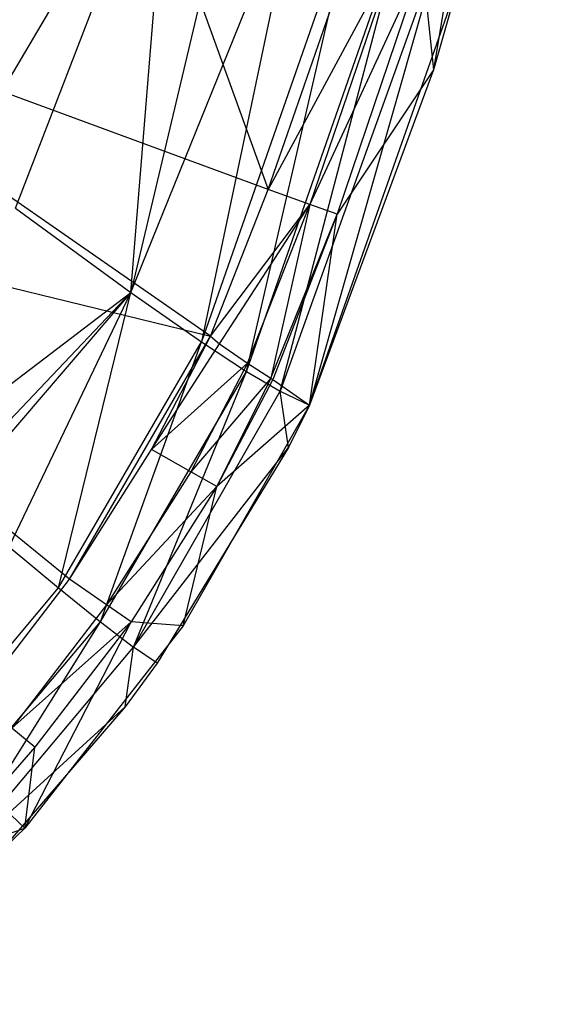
# Model space of a CAD drawing. Extents: x 4.9 to 22.3, y -20.4 to 0.
# Tile 19 of 95: x 20.4 to 21.9, y -18.7 to -15.9. Entities that reach past the tile are written whole.
import ezdxf

# ---------------------------------------------------------------- set-up
doc = ezdxf.new("R2010")
doc.units = 0
doc.header["$LTSCALE"] = 2.54
doc.layers.get('0').update_dxf_attribs({"color": 13, "linetype": 'CONTINUOUS'})

# ---------------------------------------------------------------- blocks, each defined once
blk = doc.blocks.new('AMELIA-10495_B_STL')
at = {"color": 0}
for p, q in [((21.8835, -14.9244, 13.9301), (21.5623, -16.0571, 13.9301)), ((21.8835, -14.9244, 13.9301), (21.5623, -16.0571, 13.9301)), ((21.7301, -15.0381, 14.2746), (21.5623, -16.0571, 13.9301)), ((21.7301, -15.0381, 14.2746), (21.5623, -16.0571, 13.9301)), ((20.6659, -15.189, 15.0183), (21.0985, -16.3925, 14.5226)), ((20.6659, -15.189, 15.0183), (21.0985, -16.3925, 14.5226)), ((20.2308, -16.3243, 12.7592), (20.8253, -15.318, 12.8311)), ((20.2308, -16.3243, 12.7592), (20.8253, -15.318, 12.8311)), ((20.391, -16.4445, 12.8148), (20.8253, -15.318, 12.8311)), ((20.391, -16.4445, 12.8148), (20.8253, -15.318, 12.8311)), ((20.7142, -16.6811, 13.0292), (20.8253, -15.318, 12.8311)), ((20.7142, -16.6811, 13.0292), (20.8253, -15.318, 12.8311)), ((21.0135, -15.4207, 12.9395), (20.7142, -16.6811, 13.0292)), ((21.0135, -15.4207, 12.9395), (20.7142, -16.6811, 13.0292)), ((20.7142, -16.6811, 13.0292), (21.1866, -15.5116, 13.082)), ((20.7142, -16.6811, 13.0292), (21.1866, -15.5116, 13.082)), ((21.1866, -15.5116, 13.082), (20.9122, -16.8192, 13.2527)), ((21.1866, -15.5116, 13.082), (20.9122, -16.8192, 13.2527)), ((21.3417, -15.5883, 13.2556), (20.9122, -16.8192, 13.2527)), ((21.3417, -15.5883, 13.2556), (20.9122, -16.8192, 13.2527)), ((21.0384, -16.9016, 13.4557), (21.3417, -15.5883, 13.2556)), ((21.0384, -16.9016, 13.4557), (21.3417, -15.5883, 13.2556)), ((21.0384, -16.9016, 13.4557), (21.476, -15.6487, 13.457)), ((21.0384, -16.9016, 13.4557), (21.476, -15.6487, 13.457)), ((21.1328, -16.9573, 13.6632), (21.476, -15.6487, 13.457)), ((21.1328, -16.9573, 13.6632), (21.476, -15.6487, 13.457)), ((21.215, -16.996, 13.9301), (21.6923, -15.6409, 13.9301)), ((21.215, -16.996, 13.9301), (21.6923, -15.6409, 13.9301)), ((21.5868, -15.6905, 13.6829), (21.1328, -16.9573, 13.6632)), ((21.5868, -15.6905, 13.6829), (21.1328, -16.9573, 13.6632)), ((21.215, -16.996, 13.9301), (21.5868, -15.6905, 13.6829)), ((21.215, -16.996, 13.9301), (21.5868, -15.6905, 13.6829)), ((21.0985, -16.3925, 14.5226), (21.3391, -15.6986, 14.5233)), ((21.0985, -16.3925, 14.5226), (21.3391, -15.6986, 14.5233)), ((21.4545, -15.7333, 14.4139), (21.0985, -16.3925, 14.5226)), ((21.4545, -15.7333, 14.4139), (21.0985, -16.3925, 14.5226)), ((21.4545, -15.7333, 14.4139), (21.2153, -16.4345, 14.4127)), ((21.4545, -15.7333, 14.4139), (21.2153, -16.4345, 14.4127)), ((21.5303, -15.7556, 14.2716), (21.2153, -16.4345, 14.4127)), ((21.5303, -15.7556, 14.2716), (21.2153, -16.4345, 14.4127)), ((21.5303, -15.7556, 14.2716), (21.292, -16.4616, 14.2683)), ((21.5303, -15.7556, 14.2716), (21.292, -16.4616, 14.2683)), ((21.5303, -15.7556, 14.2716), (21.5623, -16.0571, 13.9301)), ((21.5303, -15.7556, 14.2716), (21.5623, -16.0571, 13.9301)), ((20.9372, -16.8031, 14.5212), (19.501, -15.8045, 15.5237)), ((20.9372, -16.8031, 14.5212), (19.501, -15.8045, 15.5237)), ((21.0985, -16.3925, 14.5226), (19.501, -15.8045, 15.5237)), ((21.0985, -16.3925, 14.5226), (19.501, -15.8045, 15.5237)), ((21.5623, -16.0571, 13.9301), (21.215, -16.996, 13.9301)), ((21.5623, -16.0571, 13.9301), (21.215, -16.996, 13.9301)), ((21.5623, -16.0571, 13.9301), (21.292, -16.4616, 14.2683)), ((21.5623, -16.0571, 13.9301), (21.292, -16.4616, 14.2683)), ((20.5425, -17.4834, 14.5206), (19.1763, -16.3742, 15.5237)), ((19.1763, -16.3742, 15.5237), (20.9372, -16.8031, 14.5212)), ((19.1763, -16.3742, 15.5237), (20.9372, -16.8031, 14.5212)), ((20.5425, -17.4834, 14.5206), (19.1763, -16.3742, 15.5237)), ((20.9372, -16.8031, 14.5212), (21.0985, -16.3925, 14.5226)), ((20.9372, -16.8031, 14.5212), (21.0985, -16.3925, 14.5226)), ((21.2153, -16.4345, 14.4127), (21.0985, -16.3925, 14.5226)), ((21.2153, -16.4345, 14.4127), (21.0985, -16.3925, 14.5226)), ((20.9372, -16.8031, 14.5212), (21.2153, -16.4345, 14.4127)), ((20.9372, -16.8031, 14.5212), (21.2153, -16.4345, 14.4127)), ((20.9628, -16.8246, 14.4999), (21.2153, -16.4345, 14.4127)), ((20.9628, -16.8246, 14.4999), (21.2153, -16.4345, 14.4127)), ((21.0411, -16.879, 14.412), (21.2153, -16.4345, 14.4127)), ((21.0411, -16.879, 14.412), (21.2153, -16.4345, 14.4127)), ((21.2153, -16.4345, 14.4127), (21.1061, -16.9205, 14.2848)), ((21.2153, -16.4345, 14.4127), (21.1061, -16.9205, 14.2848)), ((21.292, -16.4616, 14.2683), (21.2153, -16.4345, 14.4127)), ((21.292, -16.4616, 14.2683), (21.2153, -16.4345, 14.4127)), ((20.391, -16.4445, 12.8148), (20.7142, -16.6811, 13.0292)), ((20.391, -16.4445, 12.8148), (20.7142, -16.6811, 13.0292)), ((21.1061, -16.9205, 14.2848), (21.292, -16.4616, 14.2683)), ((21.1061, -16.9205, 14.2848), (21.292, -16.4616, 14.2683)), ((21.292, -16.4616, 14.2683), (21.1122, -16.9246, 14.2661)), ((21.292, -16.4616, 14.2683), (21.1122, -16.9246, 14.2661)), ((21.215, -16.996, 13.9301), (21.292, -16.4616, 14.2683)), ((21.215, -16.996, 13.9301), (21.292, -16.4616, 14.2683)), ((20.1468, -17.2782, 12.9105), (20.7142, -16.6811, 13.0292)), ((20.1468, -17.2782, 12.9105), (20.7142, -16.6811, 13.0292)), ((20.1751, -17.0911, 12.8688), (20.7142, -16.6811, 13.0292)), ((20.1751, -17.0911, 12.8688), (20.7142, -16.6811, 13.0292)), ((20.7142, -16.6811, 13.0292), (20.2174, -17.26, 12.9368)), ((20.7142, -16.6811, 13.0292), (20.2174, -17.26, 12.9368)), ((20.3736, -17.393, 13.0794), (20.7142, -16.6811, 13.0292)), ((20.3736, -17.393, 13.0794), (20.7142, -16.6811, 13.0292)), ((20.5116, -17.5082, 13.2533), (20.7142, -16.6811, 13.0292)), ((20.5116, -17.5082, 13.2533), (20.7142, -16.6811, 13.0292)), ((20.7142, -16.6811, 13.0292), (20.9122, -16.8192, 13.2527)), ((20.7142, -16.6811, 13.0292), (20.9122, -16.8192, 13.2527)), ((20.5116, -17.5082, 13.2533), (20.9122, -16.8192, 13.2527)), ((20.5116, -17.5082, 13.2533), (20.9122, -16.8192, 13.2527)), ((20.5425, -17.4834, 14.5206), (20.9372, -16.8031, 14.5212)), ((20.5425, -17.4834, 14.5206), (20.9372, -16.8031, 14.5212)), ((20.6287, -17.6028, 13.4552), (20.9122, -16.8192, 13.2527)), ((20.6287, -17.6028, 13.4552), (20.9122, -16.8192, 13.2527)), ((20.7719, -17.1201, 14.5209), (20.9372, -16.8031, 14.5212)), ((20.7719, -17.1201, 14.5209), (20.9372, -16.8031, 14.5212)), ((20.9122, -16.8192, 13.2527), (21.0384, -16.9016, 13.4557)), ((20.9122, -16.8192, 13.2527), (21.0384, -16.9016, 13.4557)), ((20.9372, -16.8031, 14.5212), (20.9628, -16.8246, 14.4999)), ((20.9372, -16.8031, 14.5212), (20.9628, -16.8246, 14.4999)), ((20.7719, -17.1201, 14.5209), (20.9628, -16.8246, 14.4999)), ((20.7719, -17.1201, 14.5209), (20.9628, -16.8246, 14.4999)), ((20.9628, -16.8246, 14.4999), (21.0411, -16.879, 14.412)), ((20.9628, -16.8246, 14.4999), (21.0411, -16.879, 14.412)), ((21.0411, -16.879, 14.412), (20.7719, -17.1201, 14.5209)), ((21.0411, -16.879, 14.412), (20.7719, -17.1201, 14.5209)), ((21.0411, -16.879, 14.412), (20.8819, -17.1826, 14.4119)), ((21.0411, -16.879, 14.412), (20.8819, -17.1826, 14.4119)), ((21.0411, -16.879, 14.412), (21.1061, -16.9205, 14.2848)), ((21.0411, -16.879, 14.412), (21.1061, -16.9205, 14.2848)), ((20.6287, -17.6028, 13.4552), (21.0384, -16.9016, 13.4557)), ((20.6287, -17.6028, 13.4552), (21.0384, -16.9016, 13.4557)), ((20.7219, -17.6739, 13.6819), (21.0384, -16.9016, 13.4557)), ((20.7219, -17.6739, 13.6819), (21.0384, -16.9016, 13.4557)), ((21.0384, -16.9016, 13.4557), (21.1328, -16.9573, 13.6632)), ((21.0384, -16.9016, 13.4557), (21.1328, -16.9573, 13.6632)), ((21.1061, -16.9205, 14.2848), (20.8819, -17.1826, 14.4119)), ((21.1061, -16.9205, 14.2848), (20.8819, -17.1826, 14.4119)), ((21.1061, -16.9205, 14.2848), (20.9546, -17.2237, 14.2672)), ((21.1061, -16.9205, 14.2848), (20.9546, -17.2237, 14.2672)), ((21.1122, -16.9246, 14.2661), (20.9546, -17.2237, 14.2672)), ((21.1122, -16.9246, 14.2661), (20.9546, -17.2237, 14.2672)), ((21.1061, -16.9205, 14.2848), (21.1122, -16.9246, 14.2661)), ((21.1061, -16.9205, 14.2848), (21.1122, -16.9246, 14.2661)), ((21.1122, -16.9246, 14.2661), (21.215, -16.996, 13.9301)), ((21.1122, -16.9246, 14.2661), (21.215, -16.996, 13.9301)), ((20.7219, -17.6739, 13.6819), (21.1328, -16.9573, 13.6632)), ((20.7219, -17.6739, 13.6819), (21.1328, -16.9573, 13.6632)), ((21.1559, -17.1145, 13.9301), (21.1328, -16.9573, 13.6632)), ((21.1328, -16.9573, 13.6632), (21.215, -16.996, 13.9301)), ((21.1559, -17.1145, 13.9301), (21.1328, -16.9573, 13.6632)), ((21.1328, -16.9573, 13.6632), (21.215, -16.996, 13.9301)), ((21.215, -16.996, 13.9301), (20.8604, -17.6145, 13.9301)), ((21.215, -16.996, 13.9301), (20.8604, -17.6145, 13.9301)), ((21.215, -16.996, 13.9301), (20.9546, -17.2237, 14.2672)), ((21.215, -16.996, 13.9301), (20.9546, -17.2237, 14.2672)), ((21.215, -16.996, 13.9301), (21.1559, -17.1145, 13.9301)), ((21.215, -16.996, 13.9301), (21.1559, -17.1145, 13.9301)), ((20.5425, -17.4834, 14.5206), (20.7719, -17.1201, 14.5209)), ((20.5425, -17.4834, 14.5206), (20.7719, -17.1201, 14.5209)), ((20.7219, -17.6739, 13.6819), (21.1559, -17.1145, 13.9301)), ((20.7219, -17.6739, 13.6819), (21.1559, -17.1145, 13.9301)), ((20.8819, -17.1826, 14.4119), (20.7719, -17.1201, 14.5209)), ((20.8819, -17.1826, 14.4119), (20.7719, -17.1201, 14.5209)), ((21.1559, -17.1145, 13.9301), (20.7883, -17.7188, 13.9301)), ((21.1559, -17.1145, 13.9301), (20.7883, -17.7188, 13.9301)), ((20.8819, -17.1826, 14.4119), (20.646, -17.5554, 14.4121)), ((20.8819, -17.1826, 14.4119), (20.646, -17.5554, 14.4121)), ((20.9546, -17.2237, 14.2672), (20.8819, -17.1826, 14.4119)), ((20.9546, -17.2237, 14.2672), (20.8819, -17.1826, 14.4119)), ((20.9546, -17.2237, 14.2672), (20.646, -17.5554, 14.4121)), ((20.9546, -17.2237, 14.2672), (20.646, -17.5554, 14.4121)), ((20.9546, -17.2237, 14.2672), (20.7146, -17.603, 14.2683)), ((20.9546, -17.2237, 14.2672), (20.7146, -17.603, 14.2683)), ((20.8604, -17.6145, 13.9301), (20.9546, -17.2237, 14.2672)), ((20.8604, -17.6145, 13.9301), (20.9546, -17.2237, 14.2672)), ((20.3736, -17.393, 13.0794), (20.5116, -17.5082, 13.2533)), ((20.3736, -17.393, 13.0794), (20.5116, -17.5082, 13.2533)), ((20.2846, -17.8198, 14.5204), (20.5425, -17.4834, 14.5206)), ((20.2846, -17.8198, 14.5204), (20.5425, -17.4834, 14.5206)), ((20.646, -17.5554, 14.4121), (20.5425, -17.4834, 14.5206)), ((20.646, -17.5554, 14.4121), (20.5425, -17.4834, 14.5206)), ((20.0017, -18.1148, 13.253), (20.5116, -17.5082, 13.2533)), ((20.0017, -18.1148, 13.253), (20.5116, -17.5082, 13.2533)), ((20.5116, -17.5082, 13.2533), (20.6287, -17.6028, 13.4552)), ((20.5116, -17.5082, 13.2533), (20.6287, -17.6028, 13.4552)), ((20.646, -17.5554, 14.4121), (20.381, -17.9007, 14.4122)), ((20.646, -17.5554, 14.4121), (20.381, -17.9007, 14.4122)), ((20.7146, -17.603, 14.2683), (20.646, -17.5554, 14.4121)), ((20.7146, -17.603, 14.2683), (20.646, -17.5554, 14.4121)), ((20.1082, -18.2214, 13.4551), (20.6287, -17.6028, 13.4552)), ((20.1082, -18.2214, 13.4551), (20.6287, -17.6028, 13.4552)), ((20.1909, -18.304, 13.6818), (20.6287, -17.6028, 13.4552)), ((20.1909, -18.304, 13.6818), (20.6287, -17.6028, 13.4552)), ((20.7146, -17.603, 14.2683), (20.381, -17.9007, 14.4122)), ((20.7146, -17.603, 14.2683), (20.381, -17.9007, 14.4122)), ((20.417, -18.181, 13.9301), (20.7146, -17.603, 14.2683)), ((20.417, -18.181, 13.9301), (20.7146, -17.603, 14.2683)), ((20.8604, -17.6145, 13.9301), (20.417, -18.181, 13.9301)), ((20.8604, -17.6145, 13.9301), (20.417, -18.181, 13.9301)), ((20.7146, -17.603, 14.2683), (20.445, -17.9544, 14.2689)), ((20.7146, -17.603, 14.2683), (20.445, -17.9544, 14.2689)), ((20.6287, -17.6028, 13.4552), (20.7219, -17.6739, 13.6819)), ((20.6287, -17.6028, 13.4552), (20.7219, -17.6739, 13.6819)), ((20.8604, -17.6145, 13.9301), (20.7146, -17.603, 14.2683)), ((20.8604, -17.6145, 13.9301), (20.7146, -17.603, 14.2683)), ((20.1909, -18.304, 13.6818), (20.7219, -17.6739, 13.6819)), ((20.1909, -18.304, 13.6818), (20.7219, -17.6739, 13.6819)), ((20.6984, -17.8415, 13.9301), (20.7219, -17.6739, 13.6819)), ((20.6984, -17.8415, 13.9301), (20.7219, -17.6739, 13.6819)), ((20.7883, -17.7188, 13.9301), (20.7219, -17.6739, 13.6819)), ((20.7883, -17.7188, 13.9301), (20.7219, -17.6739, 13.6819)), ((20.7883, -17.7188, 13.9301), (20.6984, -17.8415, 13.9301)), ((20.7883, -17.7188, 13.9301), (20.6984, -17.8415, 13.9301)), ((20.1909, -18.304, 13.6818), (20.6984, -17.8415, 13.9301)), ((20.1909, -18.304, 13.6818), (20.6984, -17.8415, 13.9301)), ((20.6984, -17.8415, 13.9301), (20.2746, -18.3319, 13.9301)), ((20.6984, -17.8415, 13.9301), (20.2746, -18.3319, 13.9301)), ((20.445, -17.9544, 14.2689), (20.381, -17.9007, 14.4122)), ((20.445, -17.9544, 14.2689), (20.381, -17.9007, 14.4122)), ((20.445, -17.9544, 14.2689), (20.3241, -18.0928, 14.269)), ((20.445, -17.9544, 14.2689), (20.3241, -18.0928, 14.269)), ((20.417, -18.181, 13.9301), (20.445, -17.9544, 14.2689)), ((20.417, -18.181, 13.9301), (20.445, -17.9544, 14.2689)), ((20.3241, -18.0928, 14.269), (20.417, -18.181, 13.9301)), ((20.3241, -18.0928, 14.269), (20.417, -18.181, 13.9301)), ((20.417, -18.181, 13.9301), (19.9012, -18.6746, 13.9301)), ((20.417, -18.181, 13.9301), (19.9012, -18.6746, 13.9301)), ((20.1562, -18.2693, 14.2691), (20.417, -18.181, 13.9301)), ((20.1562, -18.2693, 14.2691), (20.417, -18.181, 13.9301))]:
    blk.add_line(p, q, dxfattribs=at)

msp = doc.modelspace()

# ---------------------------------------------------------------- block references
at = {"color": 0}
msp.add_blockref('AMELIA-10495_B_STL', (0, 0), dxfattribs=at)

doc.saveas('drawing.dxf')
